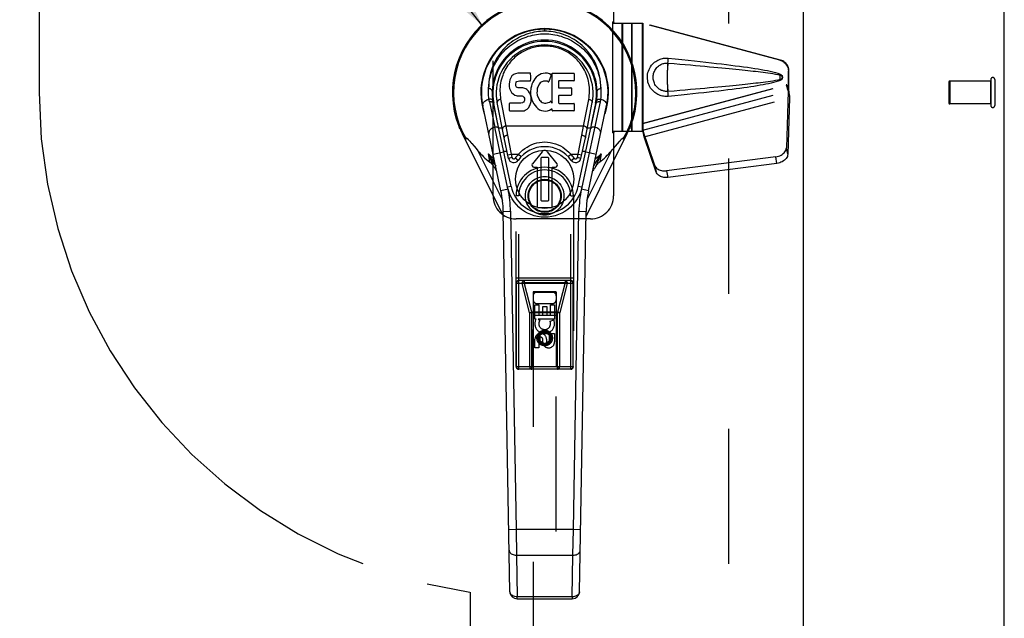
# Model space of a CAD drawing. Header units: inches. Extents: x 0 to 267, y 0 to 173.
# Tile 46 of 104: x 109 to 120, y 80 to 86. Entities that reach past the tile are written whole.
import ezdxf

# ---------------------------------------------------------------- set-up
doc = ezdxf.new("R2010")
doc.units = ezdxf.units.IN
doc.header["$LTSCALE"] = 14.696721
doc.header["$MEASUREMENT"] = 0
doc.linetypes.add('HIDDEN', pattern=[0.2, 0.1, -0.1])
doc.linetypes.add('PHANTOM', pattern=[0.8, 0.45, -0.05, 0.1, -0.05, 0.1, -0.05])
doc.layers.get('0').update_dxf_attribs({"linetype": 'CONTINUOUS'})
for name, color, linetype in [('02___PRT_ALL_AXES', 7, 'CONTINUOUS'), ('AVAILABLE_DOOR_SPACE', 7, 'CONTINUOUS'), ('DEFAULT_2', 8, 'HIDDEN'), ('DIMENSIONS', 7, 'CONTINUOUS')]:
    doc.layers.add(name, color=color, linetype=linetype)
doc.styles.get("Standard").update_dxf_attribs({"font": 'arial.ttf'})
doc.dimstyles.get("Standard").update_dxf_attribs({"dimtxt": 1.336066, "dimasz": 1.571842, "dimexe": 0.09, "dimexo": 0.07, "dimgap": 0.09, "dimtad": 0, "dimtih": 1, "dimtoh": 1, "dimzin": 4, "dimdsep": 46, "dimtxsty": 'Standard', "dimblk": '_FILLED', "dimblk1": '_FILLED', "dimblk2": '_FILLED', "dimcen": 0.09, "dimazin": 1, "dimtp": 0.01, "dimtm": 0.01, "dimtfac": 1, "dimtofl": 0, "dimtmove": 0, "dimatfit": 3, "dimldrblk": '_FILLED', "dimfxl": 0, "dimtolj": 1, "dimtzin": 4, "dimarcsym": 0})

# ---------------------------------------------------------------- blocks, each defined once
blk = doc.blocks.new('_FILLED')
at = {"color": 0, "linetype": 'ByBlock'}
blk.add_solid([(0, 0), (-1, 0.2), (-1, -0.2)], dxfattribs=at)

msp = doc.modelspace()

# ---------------------------------------------------------------- linework, layer by layer
at = {"color": 3, "linetype": 'Continuous'}
for p, q in [((119.591, 49.514), (119.591, 126.112)), ((117.404, 120.556), (117.404, 50.264))]:
    msp.add_line(p, q, dxfattribs=at)
at = {"color": 7, "linetype": 'Continuous'}
for p, q in [((114.591, 86.076), (114.591, 86.099)), ((114.235, 85.59), (114.222, 85.571)), ((114.244, 85.598), (114.235, 85.59)), ((114.253, 85.605), (114.244, 85.598)), ((114.275, 85.615), (114.253, 85.605)), ((114.298, 85.622), (114.275, 85.615)), ((114.438, 85.622), (114.298, 85.622)), ((114.44, 85.579), (114.438, 85.622)), ((114.516, 85.592), (114.499, 85.576)), ((114.534, 85.604), (114.516, 85.592)), ((114.554, 85.613), (114.534, 85.604)), ((114.576, 85.618), (114.554, 85.613)), ((114.598, 85.62), (114.576, 85.618)), ((114.621, 85.62), (114.598, 85.62)), ((114.632, 85.618), (114.621, 85.62)), ((114.642, 85.615), (114.632, 85.618)), ((114.662, 85.598), (114.636, 85.53)), ((114.661, 85.603), (114.642, 85.615)), ((114.671, 85.62), (114.908, 85.62)), ((114.671, 85.295), (114.671, 85.62)), ((114.912, 85.615), (114.912, 85.541)), ((114.207, 85.525), (114.205, 85.501)), ((114.205, 85.501), (114.206, 85.477)), ((114.212, 85.548), (114.207, 85.525)), ((114.222, 85.571), (114.212, 85.548)), ((114.276, 85.489), (114.277, 85.504)), ((114.277, 85.482), (114.276, 85.489)), ((114.277, 85.504), (114.279, 85.519)), ((114.279, 85.475), (114.277, 85.482)), ((114.279, 85.519), (114.282, 85.526)), ((114.282, 85.526), (114.288, 85.531)), ((114.288, 85.531), (114.302, 85.535)), ((114.302, 85.535), (114.317, 85.537)), ((114.317, 85.537), (114.43, 85.537)), ((114.43, 85.537), (114.436, 85.537)), ((114.436, 85.537), (114.438, 85.542)), ((114.438, 85.542), (114.439, 85.555)), ((114.439, 85.555), (114.44, 85.579)), ((114.452, 85.501), (114.446, 85.48)), ((114.461, 85.522), (114.452, 85.501)), ((114.472, 85.541), (114.461, 85.522)), ((114.485, 85.56), (114.472, 85.541)), ((114.499, 85.576), (114.485, 85.56)), ((114.535, 85.504), (114.52, 85.48)), ((114.543, 85.514), (114.535, 85.504)), ((114.554, 85.521), (114.543, 85.514)), ((114.579, 85.532), (114.554, 85.521)), ((114.591, 85.535), (114.579, 85.532)), ((114.605, 85.535), (114.591, 85.535)), ((114.618, 85.532), (114.605, 85.535)), ((114.63, 85.527), (114.618, 85.532)), ((114.741, 85.532), (114.741, 85.465)), ((114.908, 85.537), (114.746, 85.537)), ((114.206, 85.477), (114.21, 85.454)), ((114.21, 85.454), (114.218, 85.431)), ((114.218, 85.431), (114.231, 85.411)), ((114.231, 85.411), (114.248, 85.394)), ((114.248, 85.394), (114.267, 85.381)), ((114.267, 85.381), (114.279, 85.377)), ((114.284, 85.469), (114.279, 85.475)), ((114.279, 85.377), (114.29, 85.375)), ((114.29, 85.464), (114.284, 85.469)), ((114.304, 85.46), (114.29, 85.464)), ((114.29, 85.375), (114.338, 85.374)), ((114.329, 85.461), (114.304, 85.46)), ((114.352, 85.46), (114.329, 85.461)), ((114.338, 85.374), (114.345, 85.373)), ((114.376, 85.455), (114.352, 85.46)), ((114.387, 85.45), (114.376, 85.455)), ((114.397, 85.443), (114.387, 85.45)), ((114.414, 85.426), (114.397, 85.443)), ((114.427, 85.406), (114.414, 85.426)), ((114.436, 85.384), (114.427, 85.406)), ((114.443, 85.361), (114.436, 85.384)), ((114.442, 85.458), (114.437, 85.413)), ((114.437, 85.413), (114.438, 85.391)), ((114.438, 85.391), (114.442, 85.369)), ((114.446, 85.48), (114.442, 85.458)), ((114.508, 85.429), (114.507, 85.402)), ((114.507, 85.402), (114.508, 85.389)), ((114.511, 85.456), (114.508, 85.429)), ((114.508, 85.389), (114.511, 85.376)), ((114.515, 85.469), (114.511, 85.456)), ((114.511, 85.376), (114.522, 85.351)), ((114.52, 85.48), (114.515, 85.469)), ((114.746, 85.46), (114.877, 85.46)), ((114.877, 85.378), (114.747, 85.378)), ((114.882, 85.456), (114.882, 85.383)), ((113.989, 85.31), (114.048, 85.032)), ((114.226, 84.388), (114.033, 85.291)), ((114.081, 85.065), (114.037, 85.292)), ((114.149, 84.918), (114.074, 85.3)), ((114.112, 85.338), (114.17, 85.045)), ((114.208, 85.215), (114.208, 85.29)), ((114.272, 85.295), (114.212, 85.295)), ((114.332, 85.295), (114.272, 85.295)), ((114.348, 85.297), (114.332, 85.295)), ((114.345, 85.373), (114.352, 85.371)), ((114.354, 85.3), (114.348, 85.297)), ((114.352, 85.371), (114.358, 85.366)), ((114.36, 85.305), (114.354, 85.3)), ((114.358, 85.366), (114.363, 85.361)), ((114.369, 85.317), (114.36, 85.305)), ((114.363, 85.361), (114.37, 85.347)), ((114.371, 85.324), (114.369, 85.317)), ((114.37, 85.347), (114.372, 85.332)), ((114.372, 85.332), (114.371, 85.324)), ((114.423, 85.257), (114.429, 85.267)), ((114.429, 85.267), (114.437, 85.29)), ((114.437, 85.29), (114.444, 85.313)), ((114.442, 85.369), (114.446, 85.347)), ((114.445, 85.337), (114.443, 85.361)), ((114.444, 85.313), (114.445, 85.337)), ((114.446, 85.347), (114.453, 85.326)), ((114.453, 85.326), (114.474, 85.287)), ((114.474, 85.287), (114.487, 85.269)), ((114.487, 85.269), (114.502, 85.252)), ((114.522, 85.351), (114.535, 85.328)), ((114.535, 85.328), (114.544, 85.318)), ((114.544, 85.318), (114.554, 85.309)), ((114.554, 85.309), (114.565, 85.302)), ((114.565, 85.302), (114.577, 85.297)), ((114.577, 85.297), (114.59, 85.295)), ((114.59, 85.295), (114.604, 85.294)), ((114.604, 85.294), (114.617, 85.296)), ((114.617, 85.296), (114.63, 85.3)), ((114.63, 85.3), (114.642, 85.306)), ((114.642, 85.306), (114.653, 85.313)), ((114.659, 85.312), (114.671, 85.295)), ((114.743, 85.374), (114.743, 85.296)), ((114.747, 85.292), (114.909, 85.292)), ((114.913, 85.287), (114.913, 85.215)), ((114.957, 84.388), (115.15, 85.291)), ((115.194, 85.31), (114.996, 84.38)), ((115.013, 85.045), (115.07, 85.335)), ((115.034, 84.918), (115.109, 85.3)), ((115.102, 85.065), (115.146, 85.292)), ((114.115, 84.341), (113.918, 85.267)), ((114.213, 85.21), (114.357, 85.21)), ((114.357, 85.21), (114.369, 85.212)), ((114.369, 85.212), (114.38, 85.216)), ((114.38, 85.216), (114.4, 85.23)), ((114.4, 85.23), (114.417, 85.247)), ((114.417, 85.247), (114.423, 85.257)), ((114.502, 85.252), (114.518, 85.237)), ((114.518, 85.237), (114.536, 85.223)), ((114.536, 85.223), (114.546, 85.218)), ((114.546, 85.218), (114.556, 85.214)), ((114.556, 85.214), (114.578, 85.209)), ((114.578, 85.209), (114.6, 85.206)), ((114.6, 85.206), (114.622, 85.209)), ((114.622, 85.209), (114.643, 85.216)), ((114.643, 85.216), (114.662, 85.228)), ((114.662, 85.228), (114.663, 85.228)), ((114.673, 85.228), (114.663, 85.228)), ((114.673, 85.215), (114.673, 85.228)), ((114.909, 85.21), (114.678, 85.21)), ((115.068, 84.341), (115.265, 85.267)), ((113.662, 85.031), (113.662, 85.032)), ((113.692, 84.964), (114.142, 84.06)), ((114.107, 84.755), (114.048, 85.032)), ((114.129, 85.022), (114.091, 85.022)), ((115.013, 85.045), (114.17, 85.045)), ((114.17, 85.045), (114.187, 84.945)), ((114.995, 84.945), (115.013, 85.045)), ((115.041, 84.06), (115.49, 84.964)), ((115.092, 85.022), (115.054, 85.022)), ((113.76, 84.898), (113.764, 84.894)), ((113.764, 84.894), (113.767, 84.89)), ((113.767, 84.89), (113.77, 84.886)), ((113.77, 84.886), (113.776, 84.88)), ((114.197, 84.693), (114.149, 84.918)), ((114.187, 84.945), (114.227, 84.739)), ((114.956, 84.739), (114.995, 84.945)), ((114.986, 84.693), (115.034, 84.918)), ((115.36, 84.825), (115.405, 84.878)), ((115.405, 84.878), (115.411, 84.884)), ((115.411, 84.884), (115.414, 84.888)), ((115.414, 84.888), (115.418, 84.892)), ((113.823, 84.825), (113.844, 84.8)), ((113.844, 84.8), (113.865, 84.776)), ((113.865, 84.776), (114.132, 84.239)), ((113.993, 84.654), (113.978, 84.742)), ((114.03, 84.739), (114.146, 84.763)), ((114.187, 84.38), (114.107, 84.755)), ((114.144, 84.772), (114.18, 84.772)), ((114.189, 84.731), (114.227, 84.739)), ((114.227, 84.739), (114.308, 84.739)), ((114.227, 84.739), (114.235, 84.701)), ((114.308, 84.739), (114.336, 84.712)), ((114.563, 84.766), (114.457, 84.633)), ((114.726, 84.633), (114.62, 84.766)), ((114.847, 84.712), (114.875, 84.739)), ((114.875, 84.739), (114.956, 84.739)), ((114.948, 84.701), (114.956, 84.739)), ((114.956, 84.739), (114.994, 84.731)), ((115.003, 84.772), (115.039, 84.772)), ((115.037, 84.763), (115.153, 84.739)), ((115.051, 84.239), (115.318, 84.776)), ((115.205, 84.742), (115.173, 84.669)), ((115.205, 84.742), (115.19, 84.654)), ((115.318, 84.776), (115.329, 84.789)), ((115.329, 84.789), (115.344, 84.805)), ((115.344, 84.805), (115.36, 84.825)), ((114.041, 84.637), (114.058, 84.609)), ((114.235, 84.701), (114.197, 84.693)), ((114.303, 84.671), (114.271, 84.694)), ((114.556, 84.702), (114.548, 84.694)), ((114.548, 84.694), (114.548, 84.238)), ((114.627, 84.702), (114.556, 84.702)), ((114.635, 84.694), (114.627, 84.702)), ((114.635, 84.238), (114.635, 84.694)), ((114.88, 84.671), (114.912, 84.694)), ((114.986, 84.693), (114.948, 84.701)), ((115.125, 84.609), (115.141, 84.637)), ((114.473, 84.599), (114.511, 84.599)), ((114.511, 84.599), (114.511, 84.159)), ((114.672, 84.599), (114.709, 84.599)), ((114.672, 84.159), (114.672, 84.599)), ((114.193, 84.358), (114.115, 84.341)), ((114.226, 84.388), (114.187, 84.38)), ((114.996, 84.38), (114.957, 84.388)), ((115.068, 84.341), (114.99, 84.358)), ((114.548, 84.238), (114.556, 84.23)), ((114.556, 84.23), (114.627, 84.23)), ((114.627, 84.23), (114.635, 84.238)), ((114.141, 84.115), (114.219, 84.117)), ((114.213, 79.976), (114.141, 84.115)), ((114.219, 84.117), (114.28, 80.652)), ((114.512, 84.159), (114.671, 84.159)), ((114.903, 80.652), (114.963, 84.117)), ((114.963, 84.117), (115.042, 84.115)), ((114.97, 79.976), (115.042, 84.115)), ((114.28, 80.652), (114.201, 80.651)), ((114.903, 80.652), (114.28, 80.652)), ((114.28, 80.652), (114.284, 80.374)), ((114.899, 80.374), (114.903, 80.652)), ((114.982, 80.651), (114.903, 80.652)), ((114.284, 80.374), (114.899, 80.374)), ((114.284, 80.374), (114.292, 79.922)), ((114.891, 79.922), (114.899, 80.374)), ((114.891, 79.922), (114.292, 79.922)), ((114.292, 79.899), (114.292, 79.922)), ((114.891, 79.922), (114.891, 79.899)), ((114.292, 79.899), (114.891, 79.899))]:
    msp.add_line(p, q, dxfattribs=at)
for points in [[(114.591, 86.076), (114.569, 86.076), (114.547, 86.075), (114.524, 86.073), (114.501, 86.07), (114.478, 86.066), (114.455, 86.061), (114.432, 86.055), (114.409, 86.048), (114.386, 86.041), (114.363, 86.032), (114.34, 86.022), (114.317, 86.011), (114.294, 85.999), (114.272, 85.986), (114.249, 85.971), (114.227, 85.955), (114.205, 85.938), (114.183, 85.92), (114.162, 85.9), (114.141, 85.878), (114.122, 85.855), (114.102, 85.831), (114.084, 85.806), (114.067, 85.779), (114.051, 85.75), (114.037, 85.72), (114.024, 85.69), (114.012, 85.658), (114.002, 85.625), (113.994, 85.591), (113.988, 85.557), (113.984, 85.522), (113.982, 85.487), (113.981, 85.452)], [(113.981, 85.452), (113.983, 85.487), (113.987, 85.52), (113.992, 85.554), (114, 85.587), (114.009, 85.619), (114.019, 85.65), (114.031, 85.681), (114.045, 85.71), (114.06, 85.738), (114.076, 85.765), (114.093, 85.791), (114.111, 85.815), (114.13, 85.838), (114.15, 85.86), (114.17, 85.88), (114.191, 85.899), (114.212, 85.917), (114.234, 85.933), (114.256, 85.948), (114.278, 85.962), (114.3, 85.975), (114.323, 85.986), (114.345, 85.997), (114.367, 86.006), (114.39, 86.014), (114.412, 86.022), (114.435, 86.028), (114.457, 86.034), (114.48, 86.038), (114.502, 86.042), (114.525, 86.045), (114.547, 86.047), (114.569, 86.048), (114.591, 86.049), (114.614, 86.048), (114.636, 86.047), (114.658, 86.045), (114.681, 86.042), (114.703, 86.038), (114.726, 86.034), (114.748, 86.028), (114.771, 86.022), (114.793, 86.014), (114.815, 86.006), (114.838, 85.997), (114.86, 85.986), (114.883, 85.975), (114.905, 85.962), (114.927, 85.948), (114.949, 85.933), (114.97, 85.917), (114.992, 85.899), (115.013, 85.88), (115.033, 85.86), (115.053, 85.838), (115.071, 85.815), (115.09, 85.791), (115.107, 85.765), (115.123, 85.738), (115.138, 85.71), (115.151, 85.681), (115.164, 85.65), (115.174, 85.619), (115.183, 85.587), (115.191, 85.554), (115.196, 85.52), (115.2, 85.487), (115.202, 85.452)], [(115.202, 85.452), (115.201, 85.487), (115.199, 85.522), (115.195, 85.557), (115.189, 85.591), (115.181, 85.625), (115.171, 85.658), (115.159, 85.69), (115.146, 85.72), (115.132, 85.75), (115.116, 85.778), (115.099, 85.806), (115.08, 85.831), (115.061, 85.855), (115.041, 85.878), (115.021, 85.9), (115, 85.92), (114.978, 85.938), (114.956, 85.955), (114.934, 85.971), (114.911, 85.986), (114.889, 85.999), (114.866, 86.011), (114.843, 86.022), (114.82, 86.032), (114.797, 86.041), (114.774, 86.048), (114.751, 86.055), (114.728, 86.061), (114.705, 86.066), (114.682, 86.07), (114.659, 86.073), (114.636, 86.075), (114.614, 86.076), (114.591, 86.076)], [(115.07, 85.335), (115.074, 85.357), (115.076, 85.379), (115.078, 85.401), (115.079, 85.423), (115.079, 85.445), (115.078, 85.467), (115.075, 85.488), (115.072, 85.51), (115.068, 85.532), (115.063, 85.553), (115.057, 85.574), (115.05, 85.595), (115.042, 85.614), (115.034, 85.633), (115.024, 85.653), (115.014, 85.671), (115.004, 85.688), (114.993, 85.705), (114.981, 85.721), (114.969, 85.737), (114.957, 85.752), (114.944, 85.765), (114.93, 85.779), (114.916, 85.792), (114.903, 85.803), (114.889, 85.814), (114.875, 85.825), (114.86, 85.835), (114.846, 85.844), (114.832, 85.852), (114.817, 85.861), (114.802, 85.868), (114.787, 85.875), (114.773, 85.881), (114.758, 85.887), (114.743, 85.892), (114.728, 85.897), (114.713, 85.901), (114.698, 85.904), (114.682, 85.908), (114.667, 85.91), (114.652, 85.912), (114.637, 85.914), (114.622, 85.915), (114.607, 85.916), (114.592, 85.916), (114.577, 85.916), (114.562, 85.915), (114.546, 85.914), (114.531, 85.912), (114.516, 85.91), (114.501, 85.908), (114.486, 85.905), (114.471, 85.901), (114.456, 85.897), (114.441, 85.892), (114.426, 85.887), (114.411, 85.882), (114.397, 85.875), (114.382, 85.869), (114.367, 85.861), (114.352, 85.853), (114.338, 85.845), (114.324, 85.836), (114.31, 85.826), (114.295, 85.816), (114.281, 85.805), (114.268, 85.793), (114.254, 85.78), (114.24, 85.767), (114.228, 85.753), (114.215, 85.739), (114.203, 85.723), (114.191, 85.706), (114.18, 85.69), (114.17, 85.673), (114.159, 85.654), (114.15, 85.635), (114.141, 85.616), (114.134, 85.596), (114.127, 85.576), (114.121, 85.555), (114.115, 85.534), (114.111, 85.513)], [(114.111, 85.513), (114.108, 85.491), (114.106, 85.469), (114.104, 85.447), (114.104, 85.425), (114.105, 85.403), (114.106, 85.381), (114.109, 85.36), (114.112, 85.338)], [(113.984, 85.337), (113.982, 85.356), (113.981, 85.376), (113.98, 85.395), (113.98, 85.414), (113.98, 85.433), (113.981, 85.452)], [(114.021, 85.423), (114.02, 85.428), (114.019, 85.432), (114.017, 85.436), (114.014, 85.44), (114.01, 85.443), (114.005, 85.446), (114, 85.449), (113.994, 85.451), (113.988, 85.452), (113.981, 85.452)], [(115.162, 85.423), (115.163, 85.428), (115.164, 85.432), (115.166, 85.436), (115.169, 85.44), (115.173, 85.443), (115.178, 85.446), (115.183, 85.449), (115.189, 85.451), (115.195, 85.452), (115.202, 85.452)], [(115.202, 85.452), (115.203, 85.433), (115.203, 85.414), (115.203, 85.395), (115.202, 85.376), (115.201, 85.356), (115.199, 85.337)], [(113.918, 85.267), (113.917, 85.276), (113.918, 85.284), (113.921, 85.293), (113.925, 85.301), (113.932, 85.309), (113.94, 85.317), (113.949, 85.324), (113.96, 85.329), (113.972, 85.334), (113.984, 85.337)], [(113.989, 85.338), (113.989, 85.338), (113.988, 85.338), (113.987, 85.338), (113.986, 85.338), (113.985, 85.338), (113.984, 85.337)], [(113.989, 85.31), (113.988, 85.315), (113.987, 85.319), (113.986, 85.324), (113.986, 85.328), (113.985, 85.333), (113.984, 85.337)], [(114.028, 85.317), (114.027, 85.322), (114.024, 85.326), (114.021, 85.33), (114.016, 85.333), (114.01, 85.336), (114.004, 85.337), (113.997, 85.338), (113.989, 85.338)], [(113.989, 85.31), (113.99, 85.31), (113.991, 85.311), (113.992, 85.311), (113.993, 85.311), (113.994, 85.311), (113.995, 85.311)], [(113.995, 85.311), (114.001, 85.311), (114.008, 85.311), (114.014, 85.309), (114.02, 85.307), (114.025, 85.304), (114.029, 85.301)], [(114.029, 85.301), (114.031, 85.296), (114.033, 85.291)], [(114.074, 85.303), (114.073, 85.307), (114.074, 85.311), (114.075, 85.314), (114.077, 85.318), (114.079, 85.322), (114.082, 85.325), (114.086, 85.328), (114.091, 85.331), (114.096, 85.334), (114.101, 85.335), (114.107, 85.337), (114.112, 85.338)], [(114.113, 85.335), (114.107, 85.334), (114.102, 85.333), (114.097, 85.331), (114.092, 85.329), (114.087, 85.326), (114.084, 85.323), (114.08, 85.319), (114.078, 85.315), (114.076, 85.311), (114.074, 85.307), (114.074, 85.303), (114.074, 85.3)], [(115.07, 85.335), (115.076, 85.334), (115.081, 85.333), (115.086, 85.331), (115.091, 85.329), (115.095, 85.326), (115.099, 85.323), (115.103, 85.319), (115.105, 85.315), (115.107, 85.311), (115.109, 85.307), (115.109, 85.303), (115.109, 85.3)], [(115.15, 85.291), (115.151, 85.295), (115.153, 85.299), (115.156, 85.302)], [(115.155, 85.317), (115.156, 85.321), (115.158, 85.325), (115.161, 85.328), (115.164, 85.331), (115.169, 85.334), (115.174, 85.336), (115.18, 85.337), (115.186, 85.338), (115.192, 85.338), (115.199, 85.337)], [(115.156, 85.302), (115.159, 85.305), (115.163, 85.307), (115.167, 85.309), (115.172, 85.31), (115.177, 85.311), (115.183, 85.311), (115.188, 85.311)], [(115.188, 85.311), (115.19, 85.311), (115.191, 85.311), (115.193, 85.31), (115.194, 85.31)], [(115.199, 85.337), (115.198, 85.333), (115.197, 85.328), (115.197, 85.324), (115.196, 85.319), (115.195, 85.315), (115.194, 85.31)], [(115.199, 85.337), (115.211, 85.334), (115.222, 85.33), (115.232, 85.325), (115.242, 85.318), (115.25, 85.311), (115.256, 85.303), (115.262, 85.294), (115.265, 85.285), (115.266, 85.276), (115.265, 85.267)], [(113.662, 85.032), (113.662, 85.034), (113.661, 85.036), (113.66, 85.038), (113.66, 85.039), (113.66, 85.041), (113.66, 85.043), (113.66, 85.044), (113.66, 85.045), (113.66, 85.046), (113.661, 85.047), (113.662, 85.047), (113.663, 85.046), (113.664, 85.046), (113.665, 85.045), (113.667, 85.044), (113.668, 85.043), (113.67, 85.041), (113.671, 85.039)], [(113.668, 85.016), (113.667, 85.019), (113.666, 85.021), (113.665, 85.024), (113.664, 85.027), (113.663, 85.029), (113.662, 85.031)], [(114.048, 85.032), (114.036, 85.029), (114.025, 85.024), (114.015, 85.019), (114.006, 85.012), (113.998, 85.005), (113.991, 84.997), (113.986, 84.989), (113.983, 84.98), (113.982, 84.971), (113.983, 84.962)], [(114.054, 85.033), (114.053, 85.033), (114.052, 85.032), (114.051, 85.032), (114.05, 85.032), (114.049, 85.032), (114.048, 85.032)], [(114.092, 85.013), (114.091, 85.018), (114.088, 85.022), (114.084, 85.026), (114.08, 85.029), (114.074, 85.031), (114.068, 85.032), (114.061, 85.033), (114.054, 85.033)], [(114.17, 85.045), (114.164, 85.044), (114.159, 85.043), (114.154, 85.041), (114.149, 85.039), (114.145, 85.036), (114.141, 85.033), (114.137, 85.03), (114.135, 85.026), (114.132, 85.022), (114.131, 85.018), (114.131, 85.014), (114.131, 85.01)], [(115.052, 85.01), (115.052, 85.014), (115.052, 85.018), (115.051, 85.021), (115.049, 85.025), (115.046, 85.029), (115.043, 85.032), (115.039, 85.036), (115.035, 85.038), (115.03, 85.041), (115.025, 85.043), (115.019, 85.044), (115.013, 85.045)], [(115.095, 85.022), (115.092, 85.018), (115.09, 85.013)], [(115.129, 85.033), (115.122, 85.033), (115.116, 85.032), (115.109, 85.031), (115.104, 85.029), (115.099, 85.026), (115.095, 85.022)], [(115.135, 85.032), (115.134, 85.032), (115.133, 85.032), (115.132, 85.032), (115.131, 85.032), (115.13, 85.033), (115.129, 85.033)], [(115.2, 84.962), (115.201, 84.97), (115.2, 84.979), (115.197, 84.987), (115.193, 84.996), (115.186, 85.004), (115.179, 85.011), (115.169, 85.018), (115.159, 85.024), (115.147, 85.028), (115.135, 85.032)], [(115.512, 85.039), (115.513, 85.041), (115.515, 85.043), (115.516, 85.044), (115.518, 85.045), (115.519, 85.046), (115.52, 85.047), (115.521, 85.047), (115.522, 85.046), (115.523, 85.046), (115.523, 85.045), (115.523, 85.043), (115.523, 85.042), (115.523, 85.04), (115.522, 85.038), (115.522, 85.035), (115.521, 85.033)], [(115.521, 85.033), (115.52, 85.031), (115.519, 85.028), (115.518, 85.025), (115.517, 85.022), (115.516, 85.019), (115.515, 85.016)], [(113.74, 84.901), (113.74, 84.902), (113.739, 84.904), (113.739, 84.905), (113.739, 84.907), (113.739, 84.908), (113.739, 84.909), (113.739, 84.911), (113.739, 84.912), (113.739, 84.913), (113.739, 84.914), (113.74, 84.914), (113.74, 84.915), (113.741, 84.915), (113.742, 84.915), (113.743, 84.914), (113.744, 84.914), (113.745, 84.913), (113.746, 84.912), (113.747, 84.911), (113.748, 84.911), (113.749, 84.91), (113.75, 84.908), (113.751, 84.907), (113.753, 84.906), (113.754, 84.905), (113.755, 84.904), (113.756, 84.902), (113.758, 84.901), (113.759, 84.899), (113.76, 84.898)], [(113.776, 84.88), (113.788, 84.865), (113.791, 84.863), (113.793, 84.86), (113.795, 84.857), (113.798, 84.854), (113.823, 84.825)], [(114.187, 84.945), (114.182, 84.944), (114.177, 84.943), (114.172, 84.941), (114.167, 84.939), (114.163, 84.937), (114.159, 84.934), (114.155, 84.932), (114.153, 84.929), (114.151, 84.926), (114.149, 84.924), (114.149, 84.921), (114.149, 84.918)], [(114.308, 84.739), (114.329, 84.761), (114.351, 84.781), (114.374, 84.8), (114.399, 84.816), (114.424, 84.831), (114.451, 84.843), (114.479, 84.854), (114.507, 84.862), (114.536, 84.867), (114.565, 84.871), (114.594, 84.872), (114.623, 84.87), (114.652, 84.867), (114.681, 84.86), (114.709, 84.852), (114.736, 84.842), (114.762, 84.829), (114.787, 84.815), (114.811, 84.798), (114.833, 84.78), (114.855, 84.76), (114.875, 84.739)], [(114.995, 84.945), (115.001, 84.944), (115.006, 84.943), (115.011, 84.941), (115.016, 84.939), (115.02, 84.937), (115.024, 84.934), (115.027, 84.932), (115.03, 84.929), (115.032, 84.926), (115.034, 84.924), (115.034, 84.921), (115.034, 84.918)], [(115.418, 84.892), (115.421, 84.896), (115.422, 84.898), (115.424, 84.899), (115.425, 84.901), (115.427, 84.902), (115.428, 84.904), (115.429, 84.905), (115.43, 84.906), (115.432, 84.907), (115.433, 84.908), (115.434, 84.91), (115.435, 84.911), (115.436, 84.911), (115.437, 84.912), (115.438, 84.913), (115.439, 84.914), (115.44, 84.914), (115.441, 84.915), (115.442, 84.915), (115.443, 84.915), (115.443, 84.914), (115.444, 84.914), (115.444, 84.913), (115.444, 84.912), (115.444, 84.911), (115.444, 84.909), (115.444, 84.908), (115.444, 84.907), (115.444, 84.905), (115.444, 84.904), (115.443, 84.902), (115.443, 84.901)], [(113.978, 84.742), (114.021, 84.671), (114.041, 84.637)], [(114.039, 84.6), (114.025, 84.634), (114.01, 84.669), (113.978, 84.742)], [(115.141, 84.637), (115.162, 84.671), (115.183, 84.706), (115.205, 84.742)], [(114.039, 84.601), (114.035, 84.607), (114.031, 84.612), (114.027, 84.618), (114.023, 84.624), (114.018, 84.629), (114.014, 84.635), (114.009, 84.64), (114.004, 84.645), (113.999, 84.649), (113.993, 84.654)], [(115.173, 84.669), (115.158, 84.634), (115.143, 84.6)], [(115.19, 84.654), (115.184, 84.649), (115.179, 84.645), (115.174, 84.64), (115.169, 84.634), (115.164, 84.629), (115.16, 84.624), (115.155, 84.618), (115.151, 84.612), (115.147, 84.606), (115.143, 84.601)], [(114.069, 84.556), (114.065, 84.562), (114.06, 84.568), (114.056, 84.575), (114.052, 84.581), (114.048, 84.588), (114.044, 84.594), (114.039, 84.601)], [(115.122, 84.568), (115.114, 84.556), (115.114, 84.556)], [(115.143, 84.601), (115.139, 84.594), (115.135, 84.588), (115.131, 84.581), (115.127, 84.575), (115.122, 84.568)], [(114.193, 84.358), (114.191, 84.363), (114.19, 84.369), (114.188, 84.374), (114.187, 84.38)], [(114.591, 84.053), (114.553, 84.054), (114.514, 84.06), (114.477, 84.069), (114.44, 84.081), (114.405, 84.097), (114.372, 84.116), (114.34, 84.138), (114.311, 84.162), (114.284, 84.19), (114.26, 84.22), (114.238, 84.252), (114.22, 84.285), (114.204, 84.321), (114.192, 84.358)], [(114.991, 84.358), (114.979, 84.321), (114.963, 84.285), (114.945, 84.252), (114.923, 84.22), (114.899, 84.19), (114.872, 84.162), (114.843, 84.138), (114.811, 84.116), (114.778, 84.097), (114.742, 84.081), (114.706, 84.069), (114.668, 84.06), (114.63, 84.054), (114.591, 84.053)], [(114.996, 84.38), (114.994, 84.374), (114.993, 84.369), (114.991, 84.363), (114.99, 84.358)], [(114.205, 80.428), (114.206, 80.42), (114.209, 80.411), (114.214, 80.404), (114.22, 80.396), (114.228, 80.39), (114.237, 80.384), (114.247, 80.38), (114.259, 80.377), (114.271, 80.375), (114.284, 80.374)], [(114.899, 80.374), (114.911, 80.374), (114.923, 80.376), (114.934, 80.379), (114.944, 80.384), (114.954, 80.389), (114.962, 80.395), (114.968, 80.403), (114.973, 80.411), (114.977, 80.419), (114.978, 80.428)], [(114.292, 79.922), (114.279, 79.922), (114.268, 79.924), (114.256, 79.927), (114.246, 79.932), (114.236, 79.937), (114.228, 79.944), (114.222, 79.951), (114.217, 79.959), (114.214, 79.967), (114.213, 79.976)], [(114.97, 79.976), (114.969, 79.967), (114.966, 79.959), (114.961, 79.951), (114.955, 79.944), (114.947, 79.937), (114.937, 79.932), (114.927, 79.927), (114.915, 79.924), (114.903, 79.922), (114.891, 79.922)]]:
    msp.add_lwpolyline(points, dxfattribs=at)
msp.add_circle((114.591, 84.466), 0.317, dxfattribs=at)
for centre, radius, start, end in [((114.591, 85.41), 1.004, 333.5698, 206.4302), ((114.591, 85.41), 0.992, 329.0941, 210.9059), ((114.591, 85.41), 0.695, 340.8981, 199.1019), ((114.591, 85.41), 0.689, 347.9703, 192.0297), ((114.591, 85.41), 0.571, 347.9703, 192.0297), ((114.591, 85.401), 0.527, 348.9402, 191.0594), ((114.658, 85.599), 0.00448, 339.0016, 51.8729), ((114.908, 85.615), 0.00448, 0, 90), ((114.632, 85.531), 0.00448, 246.1578, 339.0016), ((114.746, 85.532), 0.00448, 90, 180), ((114.908, 85.541), 0.00448, 270, 360), ((114.746, 85.465), 0.00448, 180, 270), ((114.747, 85.374), 0.00448, 90, 180), ((114.877, 85.456), 0.00448, 0, 90), ((114.877, 85.383), 0.00448, 270, 360), ((114.212, 85.29), 0.00448, 90, 180.0119), ((114.656, 85.31), 0.00448, 34.0893, 127.3444), ((114.747, 85.296), 0.00448, 180, 270), ((114.909, 85.287), 0.00448, 0, 90), ((114.213, 85.215), 0.00483, 180, 270), ((114.678, 85.215), 0.00448, 180, 270), ((114.909, 85.215), 0.00448, 270, 360), ((114.591, 85.41), 0.965, 221.1123, 231.6699), ((114.591, 85.41), 0.907, 227.4534, 232.5597), ((114.591, 84.466), 0.394, 136.101, 144.5763), ((114.591, 84.466), 0.354, 35.4237, 144.5763), ((114.591, 84.744), 0.0361, 38.4683, 141.5317), ((114.591, 84.466), 0.394, 35.4237, 43.899), ((114.591, 85.41), 0.907, 307.4403, 312.5466), ((114.591, 85.41), 0.965, 308.3301, 318.8877), ((114.255, 84.706), 0.0591, 192.0297, 324.5763), ((114.255, 84.706), 0.0197, 192.0297, 324.5763), ((114.473, 84.62), 0.0209, 141.5317, 270), ((114.709, 84.62), 0.0209, 270, 38.4683), ((114.928, 84.706), 0.0591, 215.4237, 347.9703), ((114.928, 84.706), 0.0197, 215.4237, 347.9703), ((112.96, 84.095), 1.181, 1, 12.0297), ((112.96, 84.095), 1.26, 1, 12.0588), ((114.591, 84.466), 0.374, 192.0297, 347.9703), ((116.223, 84.095), 1.26, 167.9412, 179), ((116.223, 84.095), 1.181, 167.9703, 179), ((114.292, 79.977), 0.0787, 181, 270), ((114.891, 79.977), 0.0787, 270, 359)]:
    msp.add_arc(centre, radius, start, end, dxfattribs=at)
msp.add_ellipse((114.591, 85.401), major_axis=(0, 0.565), ratio=0.999848, start_param=-1.76365, end_param=1.76365, dxfattribs=at)
at = {"layer": '02___PRT_ALL_AXES', "color": 8, "linetype": 'HIDDEN'}
for p, q in [((119.444, 85.534), (118.997, 85.534)), ((119.444, 85.286), (119.444, 85.534)), ((119.444, 85.286), (118.997, 85.286)), ((114.485, 83.1), (114.527, 83.1)), ((114.485, 82.944), (114.485, 83.1)), ((114.527, 83.1), (114.527, 82.987)), ((114.571, 83.079), (114.613, 83.079)), ((114.571, 82.987), (114.571, 83.079)), ((114.613, 83.079), (114.613, 82.987)), ((114.656, 83.1), (114.698, 83.1)), ((114.656, 82.987), (114.656, 83.1)), ((114.698, 83.1), (114.698, 82.944)), ((114.497, 82.944), (114.485, 82.944)), ((114.495, 82.94), (114.497, 82.944)), ((114.698, 82.944), (114.52, 82.944)), ((114.52, 82.944), (114.539, 82.931)), ((114.527, 82.987), (114.571, 82.987)), ((114.613, 82.987), (114.656, 82.987)), ((114.65, 82.92), (114.689, 82.937)), ((114.485, 82.631), (114.485, 82.724)), ((114.527, 82.724), (114.527, 82.631)), ((114.571, 82.681), (114.571, 82.728)), ((114.612, 82.724), (114.612, 82.695)), ((114.656, 82.788), (114.698, 82.788)), ((114.656, 82.695), (114.656, 82.788)), ((114.698, 82.788), (114.698, 82.695)), ((114.527, 82.631), (114.485, 82.631))]:
    msp.add_line(p, q, dxfattribs=at)
for centre, radius in [((114.591, 84.285), 0.172), ((114.591, 82.738), 0.085)]:
    msp.add_circle(centre, radius, dxfattribs=at)
for centre, radius, start, end in [((114.591, 82.894), 0.107, 154.2636, 23.4027), ((114.591, 82.894), 0.0639, 144.8895, 23.4026), ((114.548, 82.724), 0.0635, 0, 180), ((114.549, 82.724), 0.0219, 10.307, 180), ((114.634, 82.695), 0.0644, 192.2995, 0.0775), ((114.634, 82.695), 0.0219, 179.9011, 360)]:
    msp.add_arc(centre, radius, start, end, dxfattribs=at)
at = {"layer": 'AVAILABLE_DOOR_SPACE', "color": 4, "linetype": 'PHANTOM'}
for p, q in [((109.091, 86.285), (109.091, 85.41)), ((113.779, 79.971), (113.779, 51.285))]:
    msp.add_line(p, q, dxfattribs=at)
msp.add_arc((114.591, 85.41), 5.5, 180, 261.5048, dxfattribs=at)
at = {"layer": 'DEFAULT_2', "color": 8, "linetype": 'HIDDEN'}
for p, q in [((116.591, 119.962), (116.591, 50.858)), ((114.029, 84.285), (114.029, 86.535)), ((115.341, 86.535), (115.341, 86.182)), ((115.341, 86.182), (115.331, 86.18)), ((115.331, 84.97), (115.331, 86.18)), ((115.338, 86.165), (115.331, 86.165)), ((115.338, 86.165), (115.341, 86.182)), ((115.338, 86.165), (115.659, 86.165)), ((115.346, 86.165), (115.341, 86.182)), ((115.435, 84.985), (115.435, 86.165)), ((115.436, 86.165), (115.436, 84.985)), ((115.539, 84.985), (115.539, 86.165)), ((115.54, 86.165), (115.54, 84.985)), ((117.149, 85.763), (115.652, 86.165)), ((115.652, 86.165), (115.652, 84.985)), ((117.157, 85.763), (115.659, 86.165)), ((115.659, 86.165), (115.659, 84.985)), ((117.149, 85.763), (117.157, 85.763)), ((117.153, 85.584), (117.154, 85.595)), ((117.249, 85.642), (117.242, 85.642)), ((117.242, 85.413), (117.242, 85.642)), ((117.249, 85.413), (117.249, 85.642)), ((115.652, 85.073), (117.22, 85.494)), ((115.659, 85.073), (117.227, 85.494)), ((117.153, 85.56), (117.153, 85.567)), ((117.154, 85.549), (117.153, 85.56)), ((117.227, 85.494), (117.22, 85.494)), ((117.22, 85.494), (117.242, 85.413)), ((117.227, 85.494), (117.249, 85.413)), ((118.987, 85.524), (118.987, 85.296)), ((118.997, 85.534), (118.997, 85.286)), ((119.444, 85.552), (119.444, 85.268)), ((119.487, 85.552), (119.487, 85.268)), ((115.658, 84.999), (117.241, 85.424)), ((117.241, 85.424), (117.222, 84.809)), ((117.241, 85.424), (117.254, 85.353)), ((117.249, 85.413), (117.242, 85.413)), ((117.243, 85.44), (117.252, 85.384)), ((117.252, 85.384), (117.253, 85.373)), ((115.672, 84.928), (117.254, 85.353)), ((117.254, 85.353), (117.235, 84.738)), ((117.253, 85.373), (117.254, 85.363)), ((117.254, 85.363), (117.254, 85.353)), ((115.659, 85.073), (115.652, 85.073)), ((115.338, 84.985), (115.331, 84.985)), ((115.341, 84.969), (115.331, 84.97)), ((115.659, 84.985), (115.338, 84.985)), ((115.338, 84.985), (115.341, 84.969)), ((115.346, 84.985), (115.341, 84.969)), ((115.341, 84.969), (115.341, 84.285)), ((115.79, 84.615), (115.658, 84.999)), ((115.672, 84.928), (115.658, 84.999)), ((115.667, 84.958), (115.659, 85.014)), ((115.662, 84.994), (115.672, 84.928)), ((115.803, 84.544), (115.672, 84.928)), ((117.235, 84.738), (117.222, 84.809)), ((117.104, 84.71), (115.917, 84.557)), ((117.118, 84.639), (115.93, 84.486)), ((117.118, 84.639), (117.104, 84.71)), ((115.79, 84.615), (115.803, 84.544)), ((115.917, 84.557), (115.93, 84.486)), ((114.309, 84.285), (114.279, 84.285)), ((114.279, 82.428), (114.279, 84.285)), ((114.309, 82.398), (114.309, 84.285)), ((114.874, 84.285), (114.904, 84.285)), ((114.874, 82.398), (114.874, 84.285)), ((114.904, 84.285), (114.904, 82.428)), ((115.091, 84.035), (114.279, 84.035)), ((114.279, 83.393), (114.904, 83.393)), ((114.874, 83.363), (114.309, 83.363)), ((114.369, 83.363), (114.369, 83.342)), ((114.369, 83.342), (114.814, 83.342)), ((114.451, 83.019), (114.369, 83.342)), ((114.814, 83.342), (114.732, 83.019)), ((114.814, 83.363), (114.814, 83.342)), ((114.279, 83.333), (114.904, 83.333)), ((114.286, 82.428), (114.286, 83.333)), ((114.427, 83.01), (114.346, 83.333)), ((114.465, 83.238), (114.461, 82.428)), ((114.465, 83.238), (114.718, 83.238)), ((114.716, 83.24), (114.466, 83.24)), ((114.466, 83.24), (114.466, 51.238)), ((114.716, 83.237), (114.466, 83.237)), ((114.716, 51.238), (114.716, 83.24)), ((114.721, 82.428), (114.718, 83.238)), ((114.837, 83.333), (114.755, 83.01)), ((114.897, 83.333), (114.897, 82.428)), ((114.732, 83.019), (114.451, 83.019)), ((114.451, 82.398), (114.451, 83.019)), ((114.506, 83.113), (114.676, 83.113)), ((114.732, 82.398), (114.732, 83.019)), ((114.755, 83.01), (114.427, 83.01)), ((114.427, 83.01), (114.427, 82.428)), ((114.464, 82.988), (114.719, 82.988)), ((114.755, 82.428), (114.755, 83.01)), ((114.591, 82.81), (114.529, 82.774)), ((114.654, 82.774), (114.591, 82.81)), ((114.591, 82.81), (114.591, 82.799)), ((114.529, 82.774), (114.539, 82.769)), ((114.529, 82.774), (114.529, 82.702)), ((114.529, 82.702), (114.539, 82.708)), ((114.529, 82.702), (114.591, 82.666)), ((114.591, 82.799), (114.539, 82.769)), ((114.539, 82.769), (114.539, 82.708)), ((114.539, 82.708), (114.591, 82.678)), ((114.644, 82.769), (114.591, 82.799)), ((114.591, 82.678), (114.644, 82.708)), ((114.591, 82.666), (114.654, 82.702)), ((114.654, 82.774), (114.644, 82.769)), ((114.644, 82.708), (114.644, 82.769)), ((114.654, 82.702), (114.644, 82.708)), ((114.654, 82.702), (114.654, 82.774)), ((114.591, 82.666), (114.591, 82.678)), ((114.279, 82.428), (114.904, 82.428)), ((114.874, 82.398), (114.309, 82.398)), ((114.461, 82.428), (114.431, 82.398)), ((114.721, 82.428), (114.751, 82.398))]:
    msp.add_line(p, q, dxfattribs=at)
for points in [[(115.935, 85.367), (115.922, 85.367), (115.91, 85.367), (115.897, 85.367), (115.884, 85.369), (115.871, 85.371), (115.858, 85.374), (115.846, 85.378), (115.834, 85.383), (115.823, 85.389), (115.811, 85.395), (115.8, 85.402), (115.788, 85.41), (115.777, 85.42), (115.766, 85.431), (115.755, 85.444), (115.744, 85.458), (115.735, 85.473), (115.727, 85.489), (115.72, 85.506), (115.715, 85.523), (115.712, 85.54), (115.71, 85.557), (115.709, 85.575), (115.709, 85.592), (115.711, 85.609), (115.715, 85.626), (115.72, 85.643), (115.726, 85.66), (115.734, 85.676), (115.743, 85.691), (115.754, 85.706), (115.765, 85.719), (115.776, 85.73), (115.787, 85.74), (115.799, 85.748), (115.81, 85.755), (115.822, 85.762), (115.834, 85.767), (115.846, 85.772), (115.858, 85.776), (115.871, 85.78), (115.883, 85.782), (115.896, 85.784)], [(115.935, 85.421), (115.926, 85.42), (115.917, 85.421), (115.907, 85.421), (115.898, 85.423), (115.889, 85.424), (115.879, 85.427), (115.871, 85.43), (115.862, 85.433), (115.854, 85.437), (115.845, 85.442), (115.837, 85.447), (115.829, 85.453), (115.821, 85.46), (115.813, 85.468), (115.805, 85.478), (115.797, 85.488), (115.791, 85.498), (115.785, 85.51), (115.781, 85.521), (115.777, 85.532), (115.774, 85.543), (115.772, 85.554), (115.771, 85.564), (115.771, 85.575), (115.771, 85.585), (115.772, 85.595), (115.774, 85.606), (115.776, 85.617), (115.78, 85.628), (115.784, 85.639), (115.79, 85.651), (115.796, 85.662), (115.804, 85.672), (115.811, 85.681), (115.82, 85.689), (115.828, 85.697), (115.836, 85.703), (115.844, 85.708), (115.853, 85.713), (115.861, 85.717), (115.87, 85.721), (115.879, 85.724), (115.888, 85.726), (115.898, 85.728), (115.907, 85.73), (115.916, 85.73), (115.926, 85.73), (115.935, 85.73)], [(115.896, 85.784), (115.909, 85.784), (115.922, 85.784), (115.935, 85.783)], [(115.928, 85.593), (115.928, 85.599), (115.929, 85.622), (115.929, 85.645), (115.93, 85.668), (115.93, 85.69), (115.931, 85.711), (115.932, 85.731), (115.933, 85.749), (115.934, 85.767), (115.935, 85.783)], [(115.935, 85.421), (115.934, 85.43), (115.933, 85.44), (115.932, 85.451), (115.931, 85.464), (115.931, 85.478), (115.93, 85.493), (115.929, 85.508), (115.929, 85.524), (115.929, 85.541), (115.928, 85.558), (115.928, 85.575), (115.928, 85.593), (115.929, 85.61), (115.929, 85.627), (115.929, 85.643), (115.93, 85.658), (115.931, 85.673), (115.931, 85.687), (115.932, 85.7), (115.933, 85.711), (115.934, 85.721), (115.935, 85.73)], [(115.935, 85.783), (116.011, 85.776), (116.084, 85.769), (116.153, 85.761), (116.22, 85.754), (116.284, 85.747), (116.346, 85.741), (116.405, 85.734), (116.461, 85.727), (116.516, 85.721), (116.568, 85.715), (116.617, 85.709), (116.665, 85.702), (116.711, 85.696), (116.755, 85.69), (116.797, 85.684), (116.837, 85.678), (116.876, 85.672), (116.913, 85.666), (116.948, 85.66), (116.982, 85.654), (117.014, 85.648), (117.045, 85.641), (117.074, 85.634), (117.102, 85.627), (117.129, 85.619), (117.154, 85.61)], [(115.935, 85.73), (115.999, 85.725), (116.06, 85.719), (116.119, 85.714), (116.176, 85.71), (116.231, 85.705), (116.283, 85.7), (116.334, 85.696), (116.383, 85.691), (116.43, 85.687), (116.475, 85.683), (116.518, 85.679), (116.559, 85.675), (116.599, 85.671), (116.636, 85.668), (116.672, 85.664), (116.707, 85.66), (116.74, 85.657), (116.771, 85.654), (116.801, 85.651), (116.83, 85.647), (116.858, 85.644), (116.886, 85.641), (116.913, 85.638), (116.94, 85.635), (116.967, 85.631), (116.994, 85.628), (117.02, 85.624), (117.047, 85.62), (117.074, 85.616), (117.101, 85.611), (117.127, 85.606), (117.154, 85.6)], [(117.149, 85.763), (117.162, 85.759), (117.174, 85.753), (117.186, 85.746), (117.197, 85.738), (117.207, 85.729), (117.216, 85.718), (117.223, 85.707), (117.23, 85.695), (117.235, 85.683), (117.239, 85.669), (117.241, 85.656), (117.242, 85.642)], [(117.249, 85.642), (117.248, 85.656), (117.246, 85.669), (117.243, 85.683), (117.238, 85.695), (117.231, 85.707), (117.223, 85.718), (117.215, 85.729), (117.205, 85.738), (117.194, 85.746), (117.182, 85.753), (117.17, 85.759), (117.157, 85.763)], [(117.154, 85.551), (117.154, 85.559), (117.153, 85.567), (117.153, 85.575), (117.153, 85.584), (117.154, 85.592), (117.154, 85.6)], [(117.154, 85.61), (117.16, 85.607), (117.165, 85.603), (117.169, 85.599), (117.173, 85.594), (117.176, 85.588), (117.177, 85.582), (117.178, 85.576), (117.177, 85.569), (117.176, 85.563), (117.173, 85.558), (117.17, 85.552), (117.165, 85.548), (117.16, 85.544), (117.154, 85.54)], [(117.154, 85.595), (117.154, 85.602), (117.154, 85.604), (117.154, 85.606), (117.154, 85.608), (117.154, 85.61)], [(117.154, 85.6), (117.159, 85.598), (117.163, 85.595), (117.167, 85.592), (117.17, 85.588), (117.172, 85.584), (117.174, 85.58), (117.174, 85.575), (117.174, 85.571), (117.172, 85.566), (117.17, 85.562), (117.167, 85.559), (117.163, 85.556), (117.159, 85.553), (117.154, 85.551)], [(115.935, 85.367), (115.934, 85.384), (115.933, 85.401), (115.932, 85.42), (115.931, 85.44), (115.93, 85.461), (115.93, 85.483), (115.929, 85.506), (115.929, 85.529), (115.928, 85.552), (115.928, 85.558)], [(117.154, 85.551), (117.127, 85.545), (117.101, 85.54), (117.074, 85.535), (117.048, 85.531), (117.021, 85.527), (116.994, 85.523), (116.967, 85.52), (116.94, 85.516), (116.914, 85.513), (116.887, 85.51), (116.859, 85.507), (116.831, 85.504), (116.802, 85.5), (116.772, 85.497), (116.74, 85.494), (116.708, 85.491), (116.673, 85.487), (116.637, 85.484), (116.6, 85.48), (116.56, 85.476), (116.519, 85.472), (116.476, 85.468), (116.431, 85.464), (116.384, 85.46), (116.335, 85.455), (116.284, 85.451), (116.231, 85.446), (116.176, 85.441), (116.119, 85.437), (116.06, 85.431), (115.999, 85.426), (115.935, 85.421)], [(117.154, 85.54), (117.131, 85.533), (117.107, 85.525), (117.082, 85.518), (117.055, 85.512), (117.027, 85.506), (116.998, 85.5), (116.968, 85.494), (116.936, 85.489), (116.903, 85.483), (116.868, 85.477), (116.832, 85.472), (116.795, 85.466), (116.756, 85.461), (116.715, 85.455), (116.673, 85.45), (116.629, 85.444), (116.583, 85.438), (116.535, 85.432), (116.485, 85.426), (116.433, 85.42), (116.379, 85.414), (116.323, 85.408), (116.265, 85.401), (116.204, 85.395), (116.141, 85.388), (116.075, 85.382), (116.006, 85.375), (115.935, 85.367)], [(117.154, 85.54), (117.154, 85.543), (117.154, 85.545), (117.154, 85.547), (117.154, 85.549)], [(117.22, 85.494), (117.225, 85.475), (117.23, 85.455), (117.236, 85.437), (117.241, 85.418), (117.247, 85.401), (117.252, 85.384)], [(117.227, 85.494), (117.23, 85.485), (117.233, 85.475), (117.235, 85.466), (117.238, 85.457), (117.241, 85.448), (117.243, 85.44)], [(117.243, 85.44), (117.243, 85.437), (117.242, 85.435), (117.242, 85.432), (117.242, 85.429), (117.241, 85.427), (117.241, 85.424)], [(115.652, 85.073), (115.654, 85.053), (115.657, 85.033), (115.66, 85.013), (115.662, 84.994)], [(115.659, 85.073), (115.659, 85.063), (115.659, 85.033)], [(115.659, 85.014), (115.658, 85.009), (115.658, 85.006), (115.658, 85.004), (115.658, 85.001), (115.658, 84.999)], [(115.666, 84.966), (115.665, 84.977), (115.662, 84.994), (115.661, 85.01), (115.66, 85.025), (115.659, 85.038), (115.659, 85.045)], [(115.659, 85.033), (115.659, 85.023), (115.659, 85.014)], [(117.104, 84.71), (117.12, 84.713), (117.135, 84.717), (117.149, 84.722), (117.163, 84.728), (117.175, 84.736), (117.187, 84.745), (117.197, 84.754), (117.205, 84.764), (117.212, 84.775), (117.217, 84.786), (117.22, 84.797), (117.222, 84.809)], [(117.235, 84.738), (117.234, 84.726), (117.231, 84.715), (117.226, 84.704), (117.219, 84.693), (117.21, 84.683), (117.2, 84.674), (117.189, 84.665), (117.176, 84.657), (117.162, 84.651), (117.148, 84.646), (117.133, 84.642), (117.118, 84.639)], [(115.79, 84.615), (115.794, 84.605), (115.8, 84.596), (115.807, 84.588), (115.816, 84.58), (115.825, 84.574), (115.836, 84.568), (115.848, 84.563), (115.861, 84.56), (115.874, 84.557), (115.888, 84.556), (115.902, 84.556), (115.917, 84.557)], [(115.93, 84.486), (115.916, 84.485), (115.902, 84.485), (115.888, 84.486), (115.875, 84.489), (115.862, 84.492), (115.85, 84.497), (115.839, 84.503), (115.829, 84.509), (115.821, 84.517), (115.813, 84.525), (115.808, 84.534), (115.803, 84.544)], [(114.286, 83.333), (114.286, 83.338), (114.287, 83.342), (114.288, 83.347), (114.29, 83.351), (114.293, 83.354), (114.295, 83.357), (114.298, 83.36), (114.302, 83.361), (114.305, 83.363), (114.309, 83.363)], [(114.346, 83.333), (114.346, 83.338), (114.347, 83.342), (114.349, 83.347), (114.35, 83.351), (114.353, 83.354), (114.356, 83.357), (114.359, 83.36), (114.362, 83.361), (114.366, 83.363), (114.369, 83.363)], [(114.346, 83.333), (114.349, 83.335), (114.352, 83.336), (114.356, 83.338), (114.36, 83.339), (114.365, 83.341), (114.369, 83.342)], [(114.814, 83.363), (114.817, 83.363), (114.821, 83.361), (114.824, 83.36), (114.827, 83.357), (114.83, 83.354), (114.832, 83.351), (114.834, 83.347), (114.836, 83.342), (114.837, 83.338), (114.837, 83.333)], [(114.837, 83.333), (114.834, 83.335), (114.83, 83.336), (114.827, 83.338), (114.823, 83.339), (114.818, 83.341), (114.814, 83.342)], [(114.874, 83.363), (114.878, 83.363), (114.881, 83.361), (114.884, 83.36), (114.888, 83.357), (114.89, 83.354), (114.893, 83.351), (114.895, 83.347), (114.896, 83.342), (114.897, 83.338), (114.897, 83.333)], [(114.427, 83.01), (114.43, 83.012), (114.434, 83.014), (114.438, 83.015), (114.442, 83.017), (114.446, 83.018), (114.451, 83.019)], [(114.755, 83.01), (114.752, 83.012), (114.749, 83.014), (114.745, 83.015), (114.741, 83.017), (114.737, 83.018), (114.732, 83.019)], [(114.309, 82.398), (114.305, 82.398), (114.302, 82.399), (114.298, 82.401), (114.295, 82.404), (114.293, 82.407), (114.29, 82.41), (114.288, 82.414), (114.287, 82.419), (114.286, 82.423), (114.286, 82.428)], [(114.427, 82.428), (114.428, 82.423), (114.429, 82.419), (114.43, 82.414), (114.432, 82.41), (114.434, 82.407), (114.437, 82.404), (114.44, 82.401), (114.443, 82.399), (114.447, 82.398), (114.451, 82.398)], [(114.732, 82.398), (114.736, 82.398), (114.739, 82.399), (114.743, 82.401), (114.746, 82.404), (114.749, 82.407), (114.751, 82.41), (114.753, 82.414), (114.754, 82.419), (114.755, 82.423), (114.755, 82.428)], [(114.897, 82.428), (114.897, 82.423), (114.896, 82.419), (114.895, 82.414), (114.893, 82.41), (114.89, 82.407), (114.888, 82.404), (114.884, 82.401), (114.881, 82.399), (114.878, 82.398), (114.874, 82.398)]]:
    msp.add_lwpolyline(points, dxfattribs=at)
for centre, radius in [((114.591, 84.285), 0.21), ((114.591, 84.285), 0.18), ((114.591, 82.738), 0.0845), ((114.591, 82.738), 0.0745)]:
    msp.add_circle(centre, radius, dxfattribs=at)
for centre, radius, start, end in [((118.997, 85.524), 0.01, 90, 180), ((119.466, 85.552), 0.0215, 0, 180), ((118.997, 85.296), 0.01, 180, 270), ((119.466, 85.268), 0.0215, 180, 360), ((114.591, 84.285), 0.312, 0, 180), ((114.591, 84.285), 0.282, 0, 180), ((114.279, 84.285), 0.25, 180, 270), ((115.091, 84.285), 0.25, 270, 360), ((114.309, 83.333), 0.03, 90, 180), ((114.874, 83.333), 0.03, 0, 90), ((114.506, 83.198), 0.04, 90, 180), ((114.676, 83.198), 0.04, 0, 90), ((114.506, 83.153), 0.04, 180, 270), ((114.676, 83.153), 0.04, 270, 360), ((114.309, 82.428), 0.03, 180, 270), ((114.874, 82.428), 0.03, 270, 360)]:
    msp.add_arc(centre, radius, start, end, dxfattribs=at)

# ---------------------------------------------------------------- leaders
at = {"layer": 'DIMENSIONS', "color": 2, "linetype": 'Continuous', "annotation_type": 0, "has_hookline": 1, "hookline_direction": 1, "text_width": 14.603}
msp.add_leader([(113.916, 86.137), (111.295, 89.47), (110.158, 89.47)], dimstyle='Standard', override={"dimtad": 0}, dxfattribs=at)

doc.saveas('drawing.dxf')
